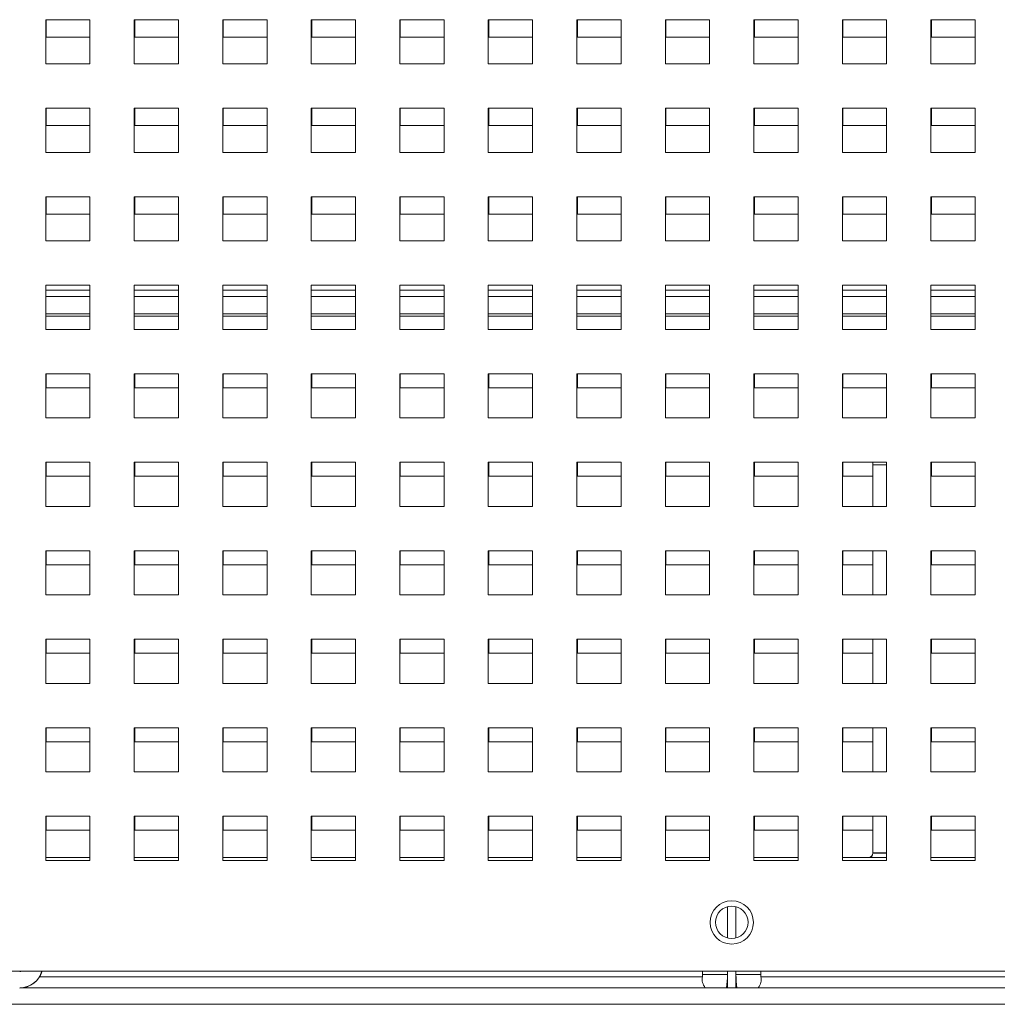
# Paper-space layout '4' of a CAD drawing. Header units: inches. Extents: x 1 to 109, y 1 to 85.
# Tile 6 of 46: x 45.61 to 50.03, y 16.87 to 21.32. Entities that reach past the tile are written whole.
import ezdxf

# ---------------------------------------------------------------- set-up
doc = ezdxf.new("R2010")
doc.units = ezdxf.units.IN
doc.header["$MEASUREMENT"] = 0

psp = doc.layouts.new('4')

# ---------------------------------------------------------------- linework, layer by layer
at = {"color": 7, "linetype": 'Continuous', "lineweight": 15, "ltscale": 5}
for p, q in [((45.9325, 21.3201), (45.7325, 21.3201)), ((45.7325, 21.3201), (45.7325, 21.1201)), ((45.7348, 21.3201), (45.7348, 21.2413)), ((45.9325, 21.1201), (45.9325, 21.3201)), ((46.3325, 21.3201), (46.1325, 21.3201)), ((46.1325, 21.3201), (46.1325, 21.1201)), ((46.1348, 21.3201), (46.1348, 21.2413)), ((46.3325, 21.1201), (46.3325, 21.3201)), ((46.7325, 21.3201), (46.5325, 21.3201)), ((46.5325, 21.3201), (46.5325, 21.1201)), ((46.5348, 21.3201), (46.5348, 21.2413)), ((46.7325, 21.1201), (46.7325, 21.3201)), ((47.1325, 21.3201), (46.9325, 21.3201)), ((46.9325, 21.3201), (46.9325, 21.1201)), ((46.9348, 21.3201), (46.9348, 21.2413)), ((47.1325, 21.1201), (47.1325, 21.3201)), ((47.5325, 21.3201), (47.3325, 21.3201)), ((47.3325, 21.3201), (47.3325, 21.1201)), ((47.3348, 21.3201), (47.3348, 21.2413)), ((47.5325, 21.1201), (47.5325, 21.3201)), ((47.9325, 21.3201), (47.7325, 21.3201)), ((47.7325, 21.3201), (47.7325, 21.1201)), ((47.7348, 21.3201), (47.7348, 21.2413)), ((47.9325, 21.1201), (47.9325, 21.3201)), ((48.3325, 21.3201), (48.1325, 21.3201)), ((48.1325, 21.3201), (48.1325, 21.1201)), ((48.1348, 21.3201), (48.1348, 21.2413)), ((48.3325, 21.1201), (48.3325, 21.3201)), ((48.7325, 21.3201), (48.5325, 21.3201)), ((48.5325, 21.3201), (48.5325, 21.1201)), ((48.5348, 21.3201), (48.5348, 21.2413)), ((48.7325, 21.1201), (48.7325, 21.3201)), ((49.1325, 21.3201), (48.9325, 21.3201)), ((48.9325, 21.3201), (48.9325, 21.1201)), ((48.9348, 21.3201), (48.9348, 21.2413)), ((49.1325, 21.1201), (49.1325, 21.3201)), ((49.5325, 21.3201), (49.3325, 21.3201)), ((49.3325, 21.3201), (49.3325, 21.1201)), ((49.3348, 21.3201), (49.3348, 21.2413)), ((49.5325, 21.1201), (49.5325, 21.3201)), ((49.9325, 21.3201), (49.7325, 21.3201)), ((49.7325, 21.3201), (49.7325, 21.1201)), ((49.7348, 21.3201), (49.7348, 21.2413)), ((49.9325, 21.1201), (49.9325, 21.3201)), ((45.7348, 21.2413), (45.9325, 21.2413)), ((46.1348, 21.2413), (46.3325, 21.2413)), ((46.5348, 21.2413), (46.7325, 21.2413)), ((46.9348, 21.2413), (47.1325, 21.2413)), ((47.3348, 21.2413), (47.5325, 21.2413)), ((47.7348, 21.2413), (47.9325, 21.2413)), ((48.1348, 21.2413), (48.3325, 21.2413)), ((48.5348, 21.2413), (48.7325, 21.2413)), ((48.9348, 21.2413), (49.1325, 21.2413)), ((49.3348, 21.2413), (49.5325, 21.2413)), ((49.7348, 21.2413), (49.9325, 21.2413)), ((45.7325, 21.1201), (45.9325, 21.1201)), ((46.1325, 21.1201), (46.3325, 21.1201)), ((46.5325, 21.1201), (46.7325, 21.1201)), ((46.9325, 21.1201), (47.1325, 21.1201)), ((47.3325, 21.1201), (47.5325, 21.1201)), ((47.7325, 21.1201), (47.9325, 21.1201)), ((48.1325, 21.1201), (48.3325, 21.1201)), ((48.5325, 21.1201), (48.7325, 21.1201)), ((48.9325, 21.1201), (49.1325, 21.1201)), ((49.3325, 21.1201), (49.5325, 21.1201)), ((49.7325, 21.1201), (49.9325, 21.1201)), ((45.9325, 20.9201), (45.7325, 20.9201)), ((45.7325, 20.9201), (45.7325, 20.7201)), ((45.7348, 20.9201), (45.7348, 20.8413)), ((45.9325, 20.7201), (45.9325, 20.9201)), ((46.3325, 20.9201), (46.1325, 20.9201)), ((46.1325, 20.9201), (46.1325, 20.7201)), ((46.1348, 20.9201), (46.1348, 20.8413)), ((46.3325, 20.7201), (46.3325, 20.9201)), ((46.7325, 20.9201), (46.5325, 20.9201)), ((46.5325, 20.9201), (46.5325, 20.7201)), ((46.5348, 20.9201), (46.5348, 20.8413)), ((46.7325, 20.7201), (46.7325, 20.9201)), ((47.1325, 20.9201), (46.9325, 20.9201)), ((46.9325, 20.9201), (46.9325, 20.7201)), ((46.9348, 20.9201), (46.9348, 20.8413)), ((47.1325, 20.7201), (47.1325, 20.9201)), ((47.5325, 20.9201), (47.3325, 20.9201)), ((47.3325, 20.9201), (47.3325, 20.7201)), ((47.3348, 20.9201), (47.3348, 20.8413)), ((47.5325, 20.7201), (47.5325, 20.9201)), ((47.9325, 20.9201), (47.7325, 20.9201)), ((47.7325, 20.9201), (47.7325, 20.7201)), ((47.7348, 20.9201), (47.7348, 20.8413)), ((47.9325, 20.7201), (47.9325, 20.9201)), ((48.3325, 20.9201), (48.1325, 20.9201)), ((48.1325, 20.9201), (48.1325, 20.7201)), ((48.1348, 20.9201), (48.1348, 20.8413)), ((48.3325, 20.7201), (48.3325, 20.9201)), ((48.7325, 20.9201), (48.5325, 20.9201)), ((48.5325, 20.9201), (48.5325, 20.7201)), ((48.5348, 20.9201), (48.5348, 20.8413)), ((48.7325, 20.7201), (48.7325, 20.9201)), ((49.1325, 20.9201), (48.9325, 20.9201)), ((48.9325, 20.9201), (48.9325, 20.7201)), ((48.9348, 20.9201), (48.9348, 20.8413)), ((49.1325, 20.7201), (49.1325, 20.9201)), ((49.5325, 20.9201), (49.3325, 20.9201)), ((49.3325, 20.9201), (49.3325, 20.7201)), ((49.3348, 20.9201), (49.3348, 20.8413)), ((49.5325, 20.7201), (49.5325, 20.9201)), ((49.9325, 20.9201), (49.7325, 20.9201)), ((49.7325, 20.9201), (49.7325, 20.7201)), ((49.7348, 20.9201), (49.7348, 20.8413)), ((49.9325, 20.7201), (49.9325, 20.9201)), ((45.7348, 20.8413), (45.9325, 20.8413)), ((46.1348, 20.8413), (46.3325, 20.8413)), ((46.5348, 20.8413), (46.7325, 20.8413)), ((46.9348, 20.8413), (47.1325, 20.8413)), ((47.3348, 20.8413), (47.5325, 20.8413)), ((47.7348, 20.8413), (47.9325, 20.8413)), ((48.1348, 20.8413), (48.3325, 20.8413)), ((48.5348, 20.8413), (48.7325, 20.8413)), ((48.9348, 20.8413), (49.1325, 20.8413)), ((49.3348, 20.8413), (49.5325, 20.8413)), ((49.7348, 20.8413), (49.9325, 20.8413)), ((45.7325, 20.7201), (45.9325, 20.7201)), ((46.1325, 20.7201), (46.3325, 20.7201)), ((46.5325, 20.7201), (46.7325, 20.7201)), ((46.9325, 20.7201), (47.1325, 20.7201)), ((47.3325, 20.7201), (47.5325, 20.7201)), ((47.7325, 20.7201), (47.9325, 20.7201)), ((48.1325, 20.7201), (48.3325, 20.7201)), ((48.5325, 20.7201), (48.7325, 20.7201)), ((48.9325, 20.7201), (49.1325, 20.7201)), ((49.3325, 20.7201), (49.5325, 20.7201)), ((49.7325, 20.7201), (49.9325, 20.7201)), ((45.9325, 20.5201), (45.7325, 20.5201)), ((45.7325, 20.5201), (45.7325, 20.3201)), ((45.7348, 20.5201), (45.7348, 20.4413)), ((45.9325, 20.3201), (45.9325, 20.5201)), ((46.3325, 20.5201), (46.1325, 20.5201)), ((46.1325, 20.5201), (46.1325, 20.3201)), ((46.1348, 20.5201), (46.1348, 20.4413)), ((46.3325, 20.3201), (46.3325, 20.5201)), ((46.7325, 20.5201), (46.5325, 20.5201)), ((46.5325, 20.5201), (46.5325, 20.3201)), ((46.5348, 20.5201), (46.5348, 20.4413)), ((46.7325, 20.3201), (46.7325, 20.5201)), ((47.1325, 20.5201), (46.9325, 20.5201)), ((46.9325, 20.5201), (46.9325, 20.3201)), ((46.9348, 20.5201), (46.9348, 20.4413)), ((47.1325, 20.3201), (47.1325, 20.5201)), ((47.5325, 20.5201), (47.3325, 20.5201)), ((47.3325, 20.5201), (47.3325, 20.3201)), ((47.3348, 20.5201), (47.3348, 20.4413)), ((47.5325, 20.3201), (47.5325, 20.5201)), ((47.9325, 20.5201), (47.7325, 20.5201)), ((47.7325, 20.5201), (47.7325, 20.3201)), ((47.7348, 20.5201), (47.7348, 20.4413)), ((47.9325, 20.3201), (47.9325, 20.5201)), ((48.3325, 20.5201), (48.1325, 20.5201)), ((48.1325, 20.5201), (48.1325, 20.3201)), ((48.1348, 20.5201), (48.1348, 20.4413)), ((48.3325, 20.3201), (48.3325, 20.5201)), ((48.7325, 20.5201), (48.5325, 20.5201)), ((48.5325, 20.5201), (48.5325, 20.3201)), ((48.5348, 20.5201), (48.5348, 20.4413)), ((48.7325, 20.3201), (48.7325, 20.5201)), ((49.1325, 20.5201), (48.9325, 20.5201)), ((48.9325, 20.5201), (48.9325, 20.3201)), ((48.9348, 20.5201), (48.9348, 20.4413)), ((49.1325, 20.3201), (49.1325, 20.5201)), ((49.5325, 20.5201), (49.3325, 20.5201)), ((49.3325, 20.5201), (49.3325, 20.3201)), ((49.3348, 20.5201), (49.3348, 20.4413)), ((49.5325, 20.3201), (49.5325, 20.5201)), ((49.9325, 20.5201), (49.7325, 20.5201)), ((49.7325, 20.5201), (49.7325, 20.3201)), ((49.7348, 20.5201), (49.7348, 20.4413)), ((49.9325, 20.3201), (49.9325, 20.5201)), ((45.7348, 20.4413), (45.9325, 20.4413)), ((46.1348, 20.4413), (46.3325, 20.4413)), ((46.5348, 20.4413), (46.7325, 20.4413)), ((46.9348, 20.4413), (47.1325, 20.4413)), ((47.3348, 20.4413), (47.5325, 20.4413)), ((47.7348, 20.4413), (47.9325, 20.4413)), ((48.1348, 20.4413), (48.3325, 20.4413)), ((48.5348, 20.4413), (48.7325, 20.4413)), ((48.9348, 20.4413), (49.1325, 20.4413)), ((49.3348, 20.4413), (49.5325, 20.4413)), ((49.7348, 20.4413), (49.9325, 20.4413)), ((45.7325, 20.3201), (45.9325, 20.3201)), ((46.1325, 20.3201), (46.3325, 20.3201)), ((46.5325, 20.3201), (46.7325, 20.3201)), ((46.9325, 20.3201), (47.1325, 20.3201)), ((47.3325, 20.3201), (47.5325, 20.3201)), ((47.7325, 20.3201), (47.9325, 20.3201)), ((48.1325, 20.3201), (48.3325, 20.3201)), ((48.5325, 20.3201), (48.7325, 20.3201)), ((48.9325, 20.3201), (49.1325, 20.3201)), ((49.3325, 20.3201), (49.5325, 20.3201)), ((49.7325, 20.3201), (49.9325, 20.3201)), ((45.9325, 20.1201), (45.7325, 20.1201)), ((45.7325, 20.1201), (45.7325, 19.9201)), ((45.9325, 19.9201), (45.9325, 20.1201)), ((46.3325, 20.1201), (46.1325, 20.1201)), ((46.1325, 20.1201), (46.1325, 19.9201)), ((46.3325, 19.9201), (46.3325, 20.1201)), ((46.7325, 20.1201), (46.5325, 20.1201)), ((46.5325, 20.1201), (46.5325, 19.9201)), ((46.7325, 19.9201), (46.7325, 20.1201)), ((47.1325, 20.1201), (46.9325, 20.1201)), ((46.9325, 20.1201), (46.9325, 19.9201)), ((47.1325, 19.9201), (47.1325, 20.1201)), ((47.5325, 20.1201), (47.3325, 20.1201)), ((47.3325, 20.1201), (47.3325, 19.9201)), ((47.5325, 19.9201), (47.5325, 20.1201)), ((47.9325, 20.1201), (47.7325, 20.1201)), ((47.7325, 20.1201), (47.7325, 19.9201)), ((47.9325, 19.9201), (47.9325, 20.1201)), ((48.3325, 20.1201), (48.1325, 20.1201)), ((48.1325, 20.1201), (48.1325, 19.9201)), ((48.3325, 19.9201), (48.3325, 20.1201)), ((48.7325, 20.1201), (48.5325, 20.1201)), ((48.5325, 20.1201), (48.5325, 19.9201)), ((48.7325, 19.9201), (48.7325, 20.1201)), ((49.1325, 20.1201), (48.9325, 20.1201)), ((48.9325, 20.1201), (48.9325, 19.9201)), ((49.1325, 19.9201), (49.1325, 20.1201)), ((49.5325, 20.1201), (49.3325, 20.1201)), ((49.3325, 20.1201), (49.3325, 19.9201)), ((49.5325, 19.9201), (49.5325, 20.1201)), ((49.9325, 20.1201), (49.7325, 20.1201)), ((49.7325, 20.1201), (49.7325, 19.9201)), ((49.9325, 19.9201), (49.9325, 20.1201)), ((45.7325, 19.9803), (45.9325, 19.9803)), ((46.1325, 19.9803), (46.3325, 19.9803)), ((46.5325, 19.9803), (46.7325, 19.9803)), ((46.9325, 19.9803), (47.1325, 19.9803)), ((47.3325, 19.9803), (47.5325, 19.9803)), ((47.7325, 19.9803), (47.9325, 19.9803)), ((48.1325, 19.9803), (48.3325, 19.9803)), ((48.5325, 19.9803), (48.7325, 19.9803)), ((48.9325, 19.9803), (49.1325, 19.9803)), ((49.3325, 19.9803), (49.5325, 19.9803)), ((49.7325, 19.9803), (49.9325, 19.9803)), ((45.7325, 19.9201), (45.9325, 19.9201)), ((46.1325, 19.9201), (46.3325, 19.9201)), ((46.5325, 19.9201), (46.7325, 19.9201)), ((46.9325, 19.9201), (47.1325, 19.9201)), ((47.3325, 19.9201), (47.5325, 19.9201)), ((47.7325, 19.9201), (47.9325, 19.9201)), ((48.1325, 19.9201), (48.3325, 19.9201)), ((48.5325, 19.9201), (48.7325, 19.9201)), ((48.9325, 19.9201), (49.1325, 19.9201)), ((49.3325, 19.9201), (49.5325, 19.9201)), ((49.7325, 19.9201), (49.9325, 19.9201)), ((45.9325, 19.7201), (45.7325, 19.7201)), ((45.7325, 19.7201), (45.7325, 19.5201)), ((45.7348, 19.7201), (45.7348, 19.6563)), ((45.9325, 19.5201), (45.9325, 19.7201)), ((46.3325, 19.7201), (46.1325, 19.7201)), ((46.1325, 19.7201), (46.1325, 19.5201)), ((46.1348, 19.7201), (46.1348, 19.6563)), ((46.3325, 19.5201), (46.3325, 19.7201)), ((46.7325, 19.7201), (46.5325, 19.7201)), ((46.5325, 19.7201), (46.5325, 19.5201)), ((46.5348, 19.7201), (46.5348, 19.6563)), ((46.7325, 19.5201), (46.7325, 19.7201)), ((47.1325, 19.7201), (46.9325, 19.7201)), ((46.9325, 19.7201), (46.9325, 19.5201)), ((46.9348, 19.7201), (46.9348, 19.6563)), ((47.1325, 19.5201), (47.1325, 19.7201)), ((47.5325, 19.7201), (47.3325, 19.7201)), ((47.3325, 19.7201), (47.3325, 19.5201)), ((47.3348, 19.7201), (47.3348, 19.6563)), ((47.5325, 19.5201), (47.5325, 19.7201)), ((47.9325, 19.7201), (47.7325, 19.7201)), ((47.7325, 19.7201), (47.7325, 19.5201)), ((47.7348, 19.7201), (47.7348, 19.6563)), ((47.9325, 19.5201), (47.9325, 19.7201)), ((48.3325, 19.7201), (48.1325, 19.7201)), ((48.1325, 19.7201), (48.1325, 19.5201)), ((48.1348, 19.7201), (48.1348, 19.6563)), ((48.3325, 19.5201), (48.3325, 19.7201)), ((48.7325, 19.7201), (48.5325, 19.7201)), ((48.5325, 19.7201), (48.5325, 19.5201)), ((48.5348, 19.7201), (48.5348, 19.6563)), ((48.7325, 19.5201), (48.7325, 19.7201)), ((49.1325, 19.7201), (48.9325, 19.7201)), ((48.9325, 19.7201), (48.9325, 19.5201)), ((48.9348, 19.7201), (48.9348, 19.6563)), ((49.1325, 19.5201), (49.1325, 19.7201)), ((49.5325, 19.7201), (49.3325, 19.7201)), ((49.3325, 19.7201), (49.3325, 19.5201)), ((49.3348, 19.7201), (49.3348, 19.6563)), ((49.5325, 19.5201), (49.5325, 19.7201)), ((49.9325, 19.7201), (49.7325, 19.7201)), ((49.7325, 19.7201), (49.7325, 19.5201)), ((49.7348, 19.7201), (49.7348, 19.6563)), ((49.9325, 19.5201), (49.9325, 19.7201)), ((45.7348, 19.6563), (45.9325, 19.6563)), ((46.1348, 19.6563), (46.3325, 19.6563)), ((46.5348, 19.6563), (46.7325, 19.6563)), ((46.9348, 19.6563), (47.1325, 19.6563)), ((47.3348, 19.6563), (47.5325, 19.6563)), ((47.7348, 19.6563), (47.9325, 19.6563)), ((48.1348, 19.6563), (48.3325, 19.6563)), ((48.5348, 19.6563), (48.7325, 19.6563)), ((48.9348, 19.6563), (49.1325, 19.6563)), ((49.3348, 19.6563), (49.5325, 19.6563)), ((49.7348, 19.6563), (49.9325, 19.6563)), ((45.7325, 19.5201), (45.9325, 19.5201)), ((46.1325, 19.5201), (46.3325, 19.5201)), ((46.5325, 19.5201), (46.7325, 19.5201)), ((46.9325, 19.5201), (47.1325, 19.5201)), ((47.3325, 19.5201), (47.5325, 19.5201)), ((47.7325, 19.5201), (47.9325, 19.5201)), ((48.1325, 19.5201), (48.3325, 19.5201)), ((48.5325, 19.5201), (48.7325, 19.5201)), ((48.9325, 19.5201), (49.1325, 19.5201)), ((49.3325, 19.5201), (49.5325, 19.5201)), ((49.7325, 19.5201), (49.9325, 19.5201)), ((45.9325, 19.3201), (45.7325, 19.3201)), ((45.7325, 19.3201), (45.7325, 19.1201)), ((45.7348, 19.3201), (45.7348, 19.2563)), ((45.9325, 19.1201), (45.9325, 19.3201)), ((46.3325, 19.3201), (46.1325, 19.3201)), ((46.1325, 19.3201), (46.1325, 19.1201)), ((46.1348, 19.3201), (46.1348, 19.2563)), ((46.3325, 19.1201), (46.3325, 19.3201)), ((46.7325, 19.3201), (46.5325, 19.3201)), ((46.5325, 19.3201), (46.5325, 19.1201)), ((46.5348, 19.3201), (46.5348, 19.2563)), ((46.7325, 19.1201), (46.7325, 19.3201)), ((47.1325, 19.3201), (46.9325, 19.3201)), ((46.9325, 19.3201), (46.9325, 19.1201)), ((46.9348, 19.3201), (46.9348, 19.2563)), ((47.1325, 19.1201), (47.1325, 19.3201)), ((47.5325, 19.3201), (47.3325, 19.3201)), ((47.3325, 19.3201), (47.3325, 19.1201)), ((47.3348, 19.3201), (47.3348, 19.2563)), ((47.5325, 19.1201), (47.5325, 19.3201)), ((47.9325, 19.3201), (47.7325, 19.3201)), ((47.7325, 19.3201), (47.7325, 19.1201)), ((47.7348, 19.3201), (47.7348, 19.2563)), ((47.9325, 19.1201), (47.9325, 19.3201)), ((48.3325, 19.3201), (48.1325, 19.3201)), ((48.1325, 19.3201), (48.1325, 19.1201)), ((48.1348, 19.3201), (48.1348, 19.2563)), ((48.3325, 19.1201), (48.3325, 19.3201)), ((48.7325, 19.3201), (48.5325, 19.3201)), ((48.5325, 19.3201), (48.5325, 19.1201)), ((48.5348, 19.3201), (48.5348, 19.2563)), ((48.7325, 19.1201), (48.7325, 19.3201)), ((49.1325, 19.3201), (48.9325, 19.3201)), ((48.9325, 19.3201), (48.9325, 19.1201)), ((48.9348, 19.3201), (48.9348, 19.2563)), ((49.1325, 19.1201), (49.1325, 19.3201)), ((49.5325, 19.3201), (49.3325, 19.3201)), ((49.3325, 19.3201), (49.3325, 19.1201)), ((49.3348, 19.3201), (49.3348, 19.2563)), ((49.4701, 19.3088), (49.4701, 19.3201)), ((49.5325, 19.1201), (49.5325, 19.3201)), ((49.9325, 19.3201), (49.7325, 19.3201)), ((49.7325, 19.3201), (49.7325, 19.1201)), ((49.7348, 19.3201), (49.7348, 19.2563)), ((49.9325, 19.1201), (49.9325, 19.3201)), ((49.4701, 19.1201), (49.4701, 19.3088)), ((49.4701, 19.1201), (49.4701, 19.3078)), ((45.7348, 19.2563), (45.9325, 19.2563)), ((46.1348, 19.2563), (46.3325, 19.2563)), ((46.5348, 19.2563), (46.7325, 19.2563)), ((46.9348, 19.2563), (47.1325, 19.2563)), ((47.3348, 19.2563), (47.5325, 19.2563)), ((47.7348, 19.2563), (47.9325, 19.2563)), ((48.1348, 19.2563), (48.3325, 19.2563)), ((48.5348, 19.2563), (48.7325, 19.2563)), ((48.9348, 19.2563), (49.1325, 19.2563)), ((49.3348, 19.2563), (49.4701, 19.2563)), ((49.7348, 19.2563), (49.9325, 19.2563)), ((45.7325, 19.1201), (45.9325, 19.1201)), ((46.1325, 19.1201), (46.3325, 19.1201)), ((46.5325, 19.1201), (46.7325, 19.1201)), ((46.9325, 19.1201), (47.1325, 19.1201)), ((47.3325, 19.1201), (47.5325, 19.1201)), ((47.7325, 19.1201), (47.9325, 19.1201)), ((48.1325, 19.1201), (48.3325, 19.1201)), ((48.5325, 19.1201), (48.7325, 19.1201)), ((48.9325, 19.1201), (49.1325, 19.1201)), ((49.3325, 19.1201), (49.5325, 19.1201)), ((49.7325, 19.1201), (49.9325, 19.1201)), ((45.9325, 18.9201), (45.7325, 18.9201)), ((45.7325, 18.9201), (45.7325, 18.7201)), ((45.7348, 18.9201), (45.7348, 18.8563)), ((45.9325, 18.7201), (45.9325, 18.9201)), ((46.3325, 18.9201), (46.1325, 18.9201)), ((46.1325, 18.9201), (46.1325, 18.7201)), ((46.1348, 18.9201), (46.1348, 18.8563)), ((46.3325, 18.7201), (46.3325, 18.9201)), ((46.7325, 18.9201), (46.5325, 18.9201)), ((46.5325, 18.9201), (46.5325, 18.7201)), ((46.5348, 18.9201), (46.5348, 18.8563)), ((46.7325, 18.7201), (46.7325, 18.9201)), ((47.1325, 18.9201), (46.9325, 18.9201)), ((46.9325, 18.9201), (46.9325, 18.7201)), ((46.9348, 18.9201), (46.9348, 18.8563)), ((47.1325, 18.7201), (47.1325, 18.9201)), ((47.5325, 18.9201), (47.3325, 18.9201)), ((47.3325, 18.9201), (47.3325, 18.7201)), ((47.3348, 18.9201), (47.3348, 18.8563)), ((47.5325, 18.7201), (47.5325, 18.9201)), ((47.9325, 18.9201), (47.7325, 18.9201)), ((47.7325, 18.9201), (47.7325, 18.7201)), ((47.7348, 18.9201), (47.7348, 18.8563)), ((47.9325, 18.7201), (47.9325, 18.9201)), ((48.3325, 18.9201), (48.1325, 18.9201)), ((48.1325, 18.9201), (48.1325, 18.7201)), ((48.1348, 18.9201), (48.1348, 18.8563)), ((48.3325, 18.7201), (48.3325, 18.9201)), ((48.7325, 18.9201), (48.5325, 18.9201)), ((48.5325, 18.9201), (48.5325, 18.7201)), ((48.5348, 18.9201), (48.5348, 18.8563)), ((48.7325, 18.7201), (48.7325, 18.9201)), ((49.1325, 18.9201), (48.9325, 18.9201)), ((48.9325, 18.9201), (48.9325, 18.7201)), ((48.9348, 18.9201), (48.9348, 18.8563)), ((49.1325, 18.7201), (49.1325, 18.9201)), ((49.5325, 18.9201), (49.3325, 18.9201)), ((49.3325, 18.9201), (49.3325, 18.7201)), ((49.3348, 18.9201), (49.3348, 18.8563)), ((49.4701, 18.7201), (49.4701, 18.9201)), ((49.5325, 18.7201), (49.5325, 18.9201)), ((49.9325, 18.9201), (49.7325, 18.9201)), ((49.7325, 18.9201), (49.7325, 18.7201)), ((49.7348, 18.9201), (49.7348, 18.8563)), ((49.9325, 18.7201), (49.9325, 18.9201)), ((45.7348, 18.8563), (45.9325, 18.8563)), ((46.1348, 18.8563), (46.3325, 18.8563)), ((46.5348, 18.8563), (46.7325, 18.8563)), ((46.9348, 18.8563), (47.1325, 18.8563)), ((47.3348, 18.8563), (47.5325, 18.8563)), ((47.7348, 18.8563), (47.9325, 18.8563)), ((48.1348, 18.8563), (48.3325, 18.8563)), ((48.5348, 18.8563), (48.7325, 18.8563)), ((48.9348, 18.8563), (49.1325, 18.8563)), ((49.3348, 18.8563), (49.4701, 18.8563)), ((49.7348, 18.8563), (49.9325, 18.8563)), ((45.7325, 18.7201), (45.9325, 18.7201)), ((46.1325, 18.7201), (46.3325, 18.7201)), ((46.5325, 18.7201), (46.7325, 18.7201)), ((46.9325, 18.7201), (47.1325, 18.7201)), ((47.3325, 18.7201), (47.5325, 18.7201)), ((47.7325, 18.7201), (47.9325, 18.7201)), ((48.1325, 18.7201), (48.3325, 18.7201)), ((48.5325, 18.7201), (48.7325, 18.7201)), ((48.9325, 18.7201), (49.1325, 18.7201)), ((49.3325, 18.7201), (49.5325, 18.7201)), ((49.7325, 18.7201), (49.9325, 18.7201)), ((45.9325, 18.5201), (45.7325, 18.5201)), ((45.7325, 18.5201), (45.7325, 18.3201)), ((45.7348, 18.5201), (45.7348, 18.4563)), ((45.9325, 18.3201), (45.9325, 18.5201)), ((46.3325, 18.5201), (46.1325, 18.5201)), ((46.1325, 18.5201), (46.1325, 18.3201)), ((46.1348, 18.5201), (46.1348, 18.4563)), ((46.3325, 18.3201), (46.3325, 18.5201)), ((46.7325, 18.5201), (46.5325, 18.5201)), ((46.5325, 18.5201), (46.5325, 18.3201)), ((46.5348, 18.5201), (46.5348, 18.4563)), ((46.7325, 18.3201), (46.7325, 18.5201)), ((47.1325, 18.5201), (46.9325, 18.5201)), ((46.9325, 18.5201), (46.9325, 18.3201)), ((46.9348, 18.5201), (46.9348, 18.4563)), ((47.1325, 18.3201), (47.1325, 18.5201)), ((47.5325, 18.5201), (47.3325, 18.5201)), ((47.3325, 18.5201), (47.3325, 18.3201)), ((47.3348, 18.5201), (47.3348, 18.4563)), ((47.5325, 18.3201), (47.5325, 18.5201)), ((47.9325, 18.5201), (47.7325, 18.5201)), ((47.7325, 18.5201), (47.7325, 18.3201)), ((47.7348, 18.5201), (47.7348, 18.4563)), ((47.9325, 18.3201), (47.9325, 18.5201)), ((48.3325, 18.5201), (48.1325, 18.5201)), ((48.1325, 18.5201), (48.1325, 18.3201)), ((48.1348, 18.5201), (48.1348, 18.4563)), ((48.3325, 18.3201), (48.3325, 18.5201)), ((48.7325, 18.5201), (48.5325, 18.5201)), ((48.5325, 18.5201), (48.5325, 18.3201)), ((48.5348, 18.5201), (48.5348, 18.4563)), ((48.7325, 18.3201), (48.7325, 18.5201)), ((49.1325, 18.5201), (48.9325, 18.5201)), ((48.9325, 18.5201), (48.9325, 18.3201)), ((48.9348, 18.5201), (48.9348, 18.4563)), ((49.1325, 18.3201), (49.1325, 18.5201)), ((49.5325, 18.5201), (49.3325, 18.5201)), ((49.3325, 18.5201), (49.3325, 18.3201)), ((49.3348, 18.5201), (49.3348, 18.4563)), ((49.4701, 18.3201), (49.4701, 18.5201)), ((49.5325, 18.3201), (49.5325, 18.5201)), ((49.9325, 18.5201), (49.7325, 18.5201)), ((49.7325, 18.5201), (49.7325, 18.3201)), ((49.7348, 18.5201), (49.7348, 18.4563)), ((49.9325, 18.3201), (49.9325, 18.5201)), ((45.7348, 18.4563), (45.9325, 18.4563)), ((46.1348, 18.4563), (46.3325, 18.4563)), ((46.5348, 18.4563), (46.7325, 18.4563)), ((46.9348, 18.4563), (47.1325, 18.4563)), ((47.3348, 18.4563), (47.5325, 18.4563)), ((47.7348, 18.4563), (47.9325, 18.4563)), ((48.1348, 18.4563), (48.3325, 18.4563)), ((48.5348, 18.4563), (48.7325, 18.4563)), ((48.9348, 18.4563), (49.1325, 18.4563)), ((49.3348, 18.4563), (49.4701, 18.4563)), ((49.7348, 18.4563), (49.9325, 18.4563)), ((45.7325, 18.3201), (45.9325, 18.3201)), ((46.1325, 18.3201), (46.3325, 18.3201)), ((46.5325, 18.3201), (46.7325, 18.3201)), ((46.9325, 18.3201), (47.1325, 18.3201)), ((47.3325, 18.3201), (47.5325, 18.3201)), ((47.7325, 18.3201), (47.9325, 18.3201)), ((48.1325, 18.3201), (48.3325, 18.3201)), ((48.5325, 18.3201), (48.7325, 18.3201)), ((48.9325, 18.3201), (49.1325, 18.3201)), ((49.3325, 18.3201), (49.5325, 18.3201)), ((49.7325, 18.3201), (49.9325, 18.3201)), ((45.9325, 18.1201), (45.7325, 18.1201)), ((45.7325, 18.1201), (45.7325, 17.9201)), ((45.7348, 18.1201), (45.7348, 18.0563)), ((45.9325, 17.9201), (45.9325, 18.1201)), ((46.3325, 18.1201), (46.1325, 18.1201)), ((46.1325, 18.1201), (46.1325, 17.9201)), ((46.1348, 18.1201), (46.1348, 18.0563)), ((46.3325, 17.9201), (46.3325, 18.1201)), ((46.7325, 18.1201), (46.5325, 18.1201)), ((46.5325, 18.1201), (46.5325, 17.9201)), ((46.5348, 18.1201), (46.5348, 18.0563)), ((46.7325, 17.9201), (46.7325, 18.1201)), ((47.1325, 18.1201), (46.9325, 18.1201)), ((46.9325, 18.1201), (46.9325, 17.9201)), ((46.9348, 18.1201), (46.9348, 18.0563)), ((47.1325, 17.9201), (47.1325, 18.1201)), ((47.5325, 18.1201), (47.3325, 18.1201)), ((47.3325, 18.1201), (47.3325, 17.9201)), ((47.3348, 18.1201), (47.3348, 18.0563)), ((47.5325, 17.9201), (47.5325, 18.1201)), ((47.9325, 18.1201), (47.7325, 18.1201)), ((47.7325, 18.1201), (47.7325, 17.9201)), ((47.7348, 18.1201), (47.7348, 18.0563)), ((47.9325, 17.9201), (47.9325, 18.1201)), ((48.3325, 18.1201), (48.1325, 18.1201)), ((48.1325, 18.1201), (48.1325, 17.9201)), ((48.1348, 18.1201), (48.1348, 18.0563)), ((48.3325, 17.9201), (48.3325, 18.1201)), ((48.7325, 18.1201), (48.5325, 18.1201)), ((48.5325, 18.1201), (48.5325, 17.9201)), ((48.5348, 18.1201), (48.5348, 18.0563)), ((48.7325, 17.9201), (48.7325, 18.1201)), ((49.1325, 18.1201), (48.9325, 18.1201)), ((48.9325, 18.1201), (48.9325, 17.9201)), ((48.9348, 18.1201), (48.9348, 18.0563)), ((49.1325, 17.9201), (49.1325, 18.1201)), ((49.5325, 18.1201), (49.3325, 18.1201)), ((49.3325, 18.1201), (49.3325, 17.9201)), ((49.3348, 18.1201), (49.3348, 18.0563)), ((49.4701, 17.9201), (49.4701, 18.1201)), ((49.5325, 17.9201), (49.5325, 18.1201)), ((49.9325, 18.1201), (49.7325, 18.1201)), ((49.7325, 18.1201), (49.7325, 17.9201)), ((49.7348, 18.1201), (49.7348, 18.0563)), ((49.9325, 17.9201), (49.9325, 18.1201)), ((45.7348, 18.0563), (45.9325, 18.0563)), ((46.1348, 18.0563), (46.3325, 18.0563)), ((46.5348, 18.0563), (46.7325, 18.0563)), ((46.9348, 18.0563), (47.1325, 18.0563)), ((47.3348, 18.0563), (47.5325, 18.0563)), ((47.7348, 18.0563), (47.9325, 18.0563)), ((48.1348, 18.0563), (48.3325, 18.0563)), ((48.5348, 18.0563), (48.7325, 18.0563)), ((48.9348, 18.0563), (49.1325, 18.0563)), ((49.3348, 18.0563), (49.4701, 18.0563)), ((49.7348, 18.0563), (49.9325, 18.0563)), ((45.7325, 17.9201), (45.9325, 17.9201)), ((46.1325, 17.9201), (46.3325, 17.9201)), ((46.5325, 17.9201), (46.7325, 17.9201)), ((46.9325, 17.9201), (47.1325, 17.9201)), ((47.3325, 17.9201), (47.5325, 17.9201)), ((47.7325, 17.9201), (47.9325, 17.9201)), ((48.1325, 17.9201), (48.3325, 17.9201)), ((48.5325, 17.9201), (48.7325, 17.9201)), ((48.9325, 17.9201), (49.1325, 17.9201)), ((49.3325, 17.9201), (49.5325, 17.9201)), ((49.7325, 17.9201), (49.9325, 17.9201)), ((45.9325, 17.7201), (45.7325, 17.7201)), ((45.7325, 17.7201), (45.7325, 17.5201)), ((45.7348, 17.7201), (45.7348, 17.6563)), ((45.9325, 17.5201), (45.9325, 17.7201)), ((46.3325, 17.7201), (46.1325, 17.7201)), ((46.1325, 17.7201), (46.1325, 17.5201)), ((46.1348, 17.7201), (46.1348, 17.6563)), ((46.3325, 17.5201), (46.3325, 17.7201)), ((46.7325, 17.7201), (46.5325, 17.7201)), ((46.5325, 17.7201), (46.5325, 17.5201)), ((46.5348, 17.7201), (46.5348, 17.6563)), ((46.7325, 17.5201), (46.7325, 17.7201)), ((47.1325, 17.7201), (46.9325, 17.7201)), ((46.9325, 17.7201), (46.9325, 17.5201)), ((46.9348, 17.7201), (46.9348, 17.6563)), ((47.1325, 17.5201), (47.1325, 17.7201)), ((47.5325, 17.7201), (47.3325, 17.7201)), ((47.3325, 17.7201), (47.3325, 17.5201)), ((47.3348, 17.7201), (47.3348, 17.6563)), ((47.5325, 17.5201), (47.5325, 17.7201)), ((47.9325, 17.7201), (47.7325, 17.7201)), ((47.7325, 17.7201), (47.7325, 17.5201)), ((47.7348, 17.7201), (47.7348, 17.6563)), ((47.9325, 17.5201), (47.9325, 17.7201)), ((48.3325, 17.7201), (48.1325, 17.7201)), ((48.1325, 17.7201), (48.1325, 17.5201)), ((48.1348, 17.7201), (48.1348, 17.6563)), ((48.3325, 17.5201), (48.3325, 17.7201)), ((48.7325, 17.7201), (48.5325, 17.7201)), ((48.5325, 17.7201), (48.5325, 17.5201)), ((48.5348, 17.7201), (48.5348, 17.6563)), ((48.7325, 17.5201), (48.7325, 17.7201)), ((49.1325, 17.7201), (48.9325, 17.7201)), ((48.9325, 17.7201), (48.9325, 17.5201)), ((48.9348, 17.7201), (48.9348, 17.6563)), ((49.1325, 17.5201), (49.1325, 17.7201)), ((49.5325, 17.7201), (49.3325, 17.7201)), ((49.3325, 17.7201), (49.3325, 17.5201)), ((49.3348, 17.7201), (49.3348, 17.6563)), ((49.4701, 17.5528), (49.4701, 17.7201)), ((49.4701, 17.5538), (49.4701, 17.7201)), ((49.5325, 17.5201), (49.5325, 17.7201)), ((49.9325, 17.7201), (49.7325, 17.7201)), ((49.7325, 17.7201), (49.7325, 17.5201)), ((49.7348, 17.7201), (49.7348, 17.6563)), ((49.9325, 17.5201), (49.9325, 17.7201)), ((45.7348, 17.6563), (45.9325, 17.6563)), ((46.1348, 17.6563), (46.3325, 17.6563)), ((46.5348, 17.6563), (46.7325, 17.6563)), ((46.9348, 17.6563), (47.1325, 17.6563)), ((47.3348, 17.6563), (47.5325, 17.6563)), ((47.7348, 17.6563), (47.9325, 17.6563)), ((48.1348, 17.6563), (48.3325, 17.6563)), ((48.5348, 17.6563), (48.7325, 17.6563)), ((48.9348, 17.6563), (49.1325, 17.6563)), ((49.3348, 17.6563), (49.4701, 17.6563)), ((49.7348, 17.6563), (49.9325, 17.6563)), ((45.7325, 17.5338), (45.9325, 17.5338)), ((45.7325, 17.5201), (45.9325, 17.5201)), ((46.1325, 17.5338), (46.3325, 17.5338)), ((46.1325, 17.5201), (46.3325, 17.5201)), ((46.5325, 17.5338), (46.7325, 17.5338)), ((46.5325, 17.5201), (46.7325, 17.5201)), ((46.9325, 17.5338), (47.1325, 17.5338)), ((46.9325, 17.5201), (47.1325, 17.5201)), ((47.3325, 17.5338), (47.5325, 17.5338)), ((47.3325, 17.5201), (47.5325, 17.5201)), ((47.7325, 17.5338), (47.9325, 17.5338)), ((47.7325, 17.5201), (47.9325, 17.5201)), ((48.1325, 17.5338), (48.3325, 17.5338)), ((48.1325, 17.5201), (48.3325, 17.5201)), ((48.5325, 17.5338), (48.7325, 17.5338)), ((48.5325, 17.5201), (48.7325, 17.5201)), ((48.9325, 17.5338), (49.1325, 17.5338)), ((48.9325, 17.5201), (49.1325, 17.5201)), ((49.3325, 17.5338), (49.5325, 17.5338)), ((49.3325, 17.5201), (49.5325, 17.5201)), ((49.7325, 17.5338), (49.9325, 17.5338)), ((49.7325, 17.5201), (49.9325, 17.5201)), ((57.3748, 17.0201), (40.2898, 17.0201)), ((48.7001, 16.9944), (48.7001, 17.0201)), ((48.8129, 17.0045), (48.8129, 16.9444)), ((48.8517, 16.9444), (48.8517, 17.0045)), ((48.9646, 16.9944), (48.9646, 17.0201)), ((57.4723, 16.9444), (45.6293, 16.9444)), ((40.1923, 16.8697), (57.4723, 16.8697))]:
    psp.add_line(p, q, dxfattribs=at)
at = {"color": 8, "linetype": 'Continuous', "lineweight": 15, "ltscale": 5}
for p, q in [((45.9325, 20.0977), (45.7325, 20.0977)), ((46.3325, 20.0977), (46.1325, 20.0977)), ((46.7325, 20.0977), (46.5325, 20.0977)), ((47.1325, 20.0977), (46.9325, 20.0977)), ((47.5325, 20.0977), (47.3325, 20.0977)), ((47.9325, 20.0977), (47.7325, 20.0977)), ((48.3325, 20.0977), (48.1325, 20.0977)), ((48.7325, 20.0977), (48.5325, 20.0977)), ((49.1325, 20.0977), (48.9325, 20.0977)), ((49.5325, 20.0977), (49.3325, 20.0977)), ((49.9325, 20.0977), (49.7325, 20.0977)), ((45.7325, 20.0691), (45.9325, 20.0691)), ((46.1325, 20.0691), (46.3325, 20.0691)), ((46.5325, 20.0691), (46.7325, 20.0691)), ((46.9325, 20.0691), (47.1325, 20.0691)), ((47.3325, 20.0691), (47.5325, 20.0691)), ((47.7325, 20.0691), (47.9325, 20.0691)), ((48.1325, 20.0691), (48.3325, 20.0691)), ((48.5325, 20.0691), (48.7325, 20.0691)), ((48.9325, 20.0691), (49.1325, 20.0691)), ((49.3325, 20.0691), (49.5325, 20.0691)), ((49.7325, 20.0691), (49.9325, 20.0691)), ((45.7325, 19.9903), (45.9325, 19.9903)), ((46.1325, 19.9903), (46.3325, 19.9903)), ((46.5325, 19.9903), (46.7325, 19.9903)), ((46.9325, 19.9903), (47.1325, 19.9903)), ((47.3325, 19.9903), (47.5325, 19.9903)), ((47.7325, 19.9903), (47.9325, 19.9903)), ((48.1325, 19.9903), (48.3325, 19.9903)), ((48.5325, 19.9903), (48.7325, 19.9903)), ((48.9325, 19.9903), (49.1325, 19.9903)), ((49.3325, 19.9903), (49.5325, 19.9903)), ((49.7325, 19.9903), (49.9325, 19.9903)), ((49.5325, 19.3088), (49.4701, 19.3088)), ((49.5325, 19.3078), (49.4701, 19.3078)), ((49.4701, 17.5538), (49.5325, 17.5538)), ((49.4701, 17.5528), (49.5325, 17.5528)), ((48.8129, 17.3111), (48.8129, 17.1696)), ((48.8517, 17.1696), (48.8517, 17.3111)), ((48.7001, 17.0045), (48.8129, 17.0045)), ((48.8129, 17.0201), (48.8129, 17.0045)), ((48.8517, 17.0045), (48.8517, 17.0201)), ((48.8517, 17.0045), (48.9646, 17.0045)), ((48.7001, 16.9944), (45.7047, 16.9944)), ((48.9646, 16.9944), (56.3823, 16.9944))]:
    psp.add_line(p, q, dxfattribs=at)
at = {"color": 7, "linetype": 'Continuous', "lineweight": 15, "ltscale": 5, "flags": 128}
for points in [[(45.6148, 17.0191), (45.6207, 17.0197), (45.6225, 17.0201)], [(45.6148, 17.0181), (45.6207, 17.0187), (45.6256, 17.0201)]]:
    psp.add_lwpolyline(points, dxfattribs=at)
at = {"color": 7, "linetype": 'Continuous', "lineweight": 15, "ltscale": 25}
psp.add_circle((48.8323, 17.2401), 0.098, dxfattribs=at)
for centre, radius, start, end in [((49.4501, 17.5538), 0.02, 270, 0), ((49.4501, 17.5528), 0.02, 288.1949, 360), ((48.8323, 17.2398), 0.0738, 0.388, 179.612), ((48.8323, 17.2408), 0.0738, 180.3881, 270), ((48.8323, 17.2408), 0.0738, 270, 359.6119), ((45.6148, 17.0491), 0.1047, 270, 343.9198), ((45.6148, 17.0481), 0.1047, 270, 344.4886), ((48.3444, 17.0029), 0.4685, 352.8315, 0.2005), ((49.328, 17.0034), 0.4763, 179.86, 187.108), ((48.7581, 16.9828), 0.0592, 168.6308, 220.3913), ((48.9065, 16.9828), 0.0592, 319.6104, 11.3675)]:
    psp.add_arc(centre, radius, start, end, dxfattribs=at)

doc.saveas('drawing.dxf')
